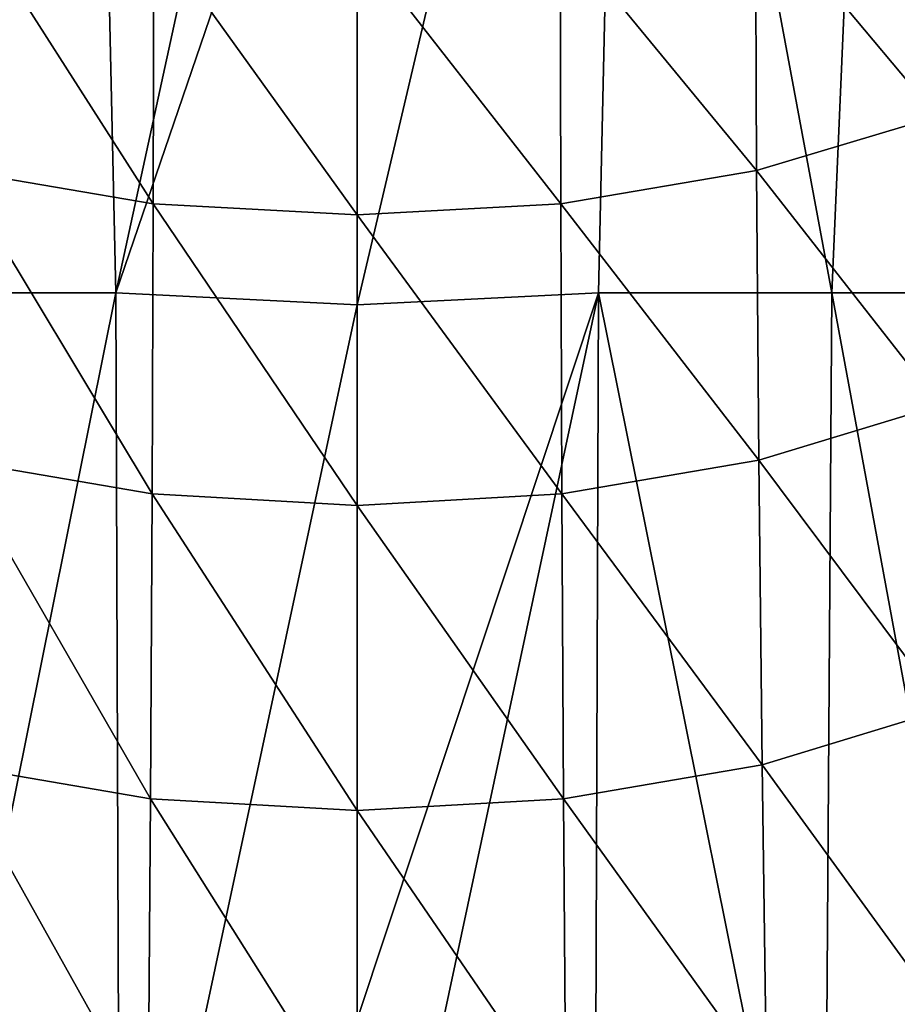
# Model space of a CAD drawing. Header units: millimetres. Extents: x -27 to 27, y -375 to 166.
# Tile 22 of 49: x -5 to 9, y 63 to 79. Entities that reach past the tile are written whole.
import ezdxf

# ---------------------------------------------------------------- set-up
doc = ezdxf.new("R2010")
doc.units = ezdxf.units.MM
doc.header["$LTSCALE"] = 62.577778
for name, color, linetype in [('10', 7, 'CONTINUOUS'), ('8', 7, 'CONTINUOUS'), ('9', 7, 'CONTINUOUS')]:
    doc.layers.add(name, color=color, linetype=linetype)

msp = doc.modelspace()

# ---------------------------------------------------------------- linework, layer by layer
at = {"layer": '10', "color": 7, "linetype": 'CONTINUOUS', "true_color": 0xa2afbf}
for points in [[(0, 74.491, -21.225), (0, 85.878, -21.748), (4.224, 92.423, -21.738), (0, 74.491, -21.225)], [(0, 74.491, -21.225), (4.224, 92.423, -21.738), (3.827, 74.682, -20.884), (0, 74.491, -21.225)], [(4.224, 92.423, -21.738), (7.529, 74.682, -19.852), (3.827, 74.682, -20.884), (4.224, 92.423, -21.738)], [(4.224, 92.423, -21.738), (8.293, 92.423, -20.533), (7.529, 74.682, -19.852), (4.224, 92.423, -21.738)], [(8.293, 92.423, -20.533), (10.984, 74.682, -18.17), (7.529, 74.682, -19.852), (8.293, 92.423, -20.533)], [(8.293, 92.423, -20.533), (12.057, 92.423, -18.575), (10.984, 74.682, -18.17), (8.293, 92.423, -20.533)], [(0, 56.765, -20.907), (0, 63.162, -20.945), (3.827, 74.682, -20.884), (0, 56.765, -20.907)], [(3.764, 56.917, -20.565), (0, 56.765, -20.907), (3.827, 74.682, -20.884), (3.764, 56.917, -20.565)], [(0, 63.162, -20.945), (0, 74.491, -21.225), (3.827, 74.682, -20.884), (0, 63.162, -20.945)], [(7.405, 56.917, -19.551), (3.764, 56.917, -20.565), (3.827, 74.682, -20.884), (7.405, 56.917, -19.551)], [(7.529, 74.682, -19.852), (7.405, 56.917, -19.551), (3.827, 74.682, -20.884), (7.529, 74.682, -19.852)], [(10.804, 56.917, -17.899), (7.405, 56.917, -19.551), (7.529, 74.682, -19.852), (10.804, 56.917, -17.899)], [(10.984, 74.682, -18.17), (10.804, 56.917, -17.899), (7.529, 74.682, -19.852), (10.984, 74.682, -18.17)]]:
    msp.add_3dface(points, dxfattribs=at)
at = {"layer": '8', "color": 7, "linetype": 'CONTINUOUS', "true_color": 0xa2afbf}
for points in [[(9.174, 81.752, 55.126), (6.319, 80.916, 55.809), (9.199, 77.475, 49.944), (9.174, 81.752, 55.126)], [(-3.23, 76.093, 51.195), (-6.319, 80.916, 55.809), (-6.337, 76.619, 50.719), (-3.23, 76.093, 51.195)], [(-3.221, 80.403, 56.228), (-6.319, 80.916, 55.809), (-3.23, 76.093, 51.195), (-3.221, 80.403, 56.228)], [(6.319, 80.916, 55.809), (3.221, 80.403, 56.228), (6.337, 76.619, 50.719), (6.319, 80.916, 55.809)], [(9.199, 77.475, 49.944), (6.319, 80.916, 55.809), (6.337, 76.619, 50.719), (9.199, 77.475, 49.944)], [(0, 75.914, 51.356), (-3.221, 80.403, 56.228), (-3.23, 76.093, 51.195), (0, 75.914, 51.356)], [(0, 80.228, 56.371), (-3.221, 80.403, 56.228), (0, 75.914, 51.356), (0, 80.228, 56.371)], [(3.221, 80.403, 56.228), (0, 80.228, 56.371), (3.23, 76.093, 51.195), (3.221, 80.403, 56.228)], [(6.337, 76.619, 50.719), (3.221, 80.403, 56.228), (3.23, 76.093, 51.195), (6.337, 76.619, 50.719)], [(3.23, 76.093, 51.195), (0, 80.228, 56.371), (0, 75.914, 51.356), (3.23, 76.093, 51.195)], [(9.199, 77.475, 49.944), (6.337, 76.619, 50.719), (9.247, 72.901, 44.93), (9.199, 77.475, 49.944)], [(-3.247, 71.493, 46.341), (-6.337, 76.619, 50.719), (-6.37, 72.029, 45.804), (-3.247, 71.493, 46.341)], [(-3.23, 76.093, 51.195), (-6.337, 76.619, 50.719), (-3.247, 71.493, 46.341), (-3.23, 76.093, 51.195)], [(6.337, 76.619, 50.719), (3.23, 76.093, 51.195), (6.37, 72.029, 45.804), (6.337, 76.619, 50.719)], [(9.247, 72.901, 44.93), (6.337, 76.619, 50.719), (6.37, 72.029, 45.804), (9.247, 72.901, 44.93)], [(0, 71.311, 46.523), (-3.23, 76.093, 51.195), (-3.247, 71.493, 46.341), (0, 71.311, 46.523)], [(0, 75.914, 51.356), (-3.23, 76.093, 51.195), (0, 71.311, 46.523), (0, 75.914, 51.356)], [(3.23, 76.093, 51.195), (0, 75.914, 51.356), (3.247, 71.493, 46.341), (3.23, 76.093, 51.195)], [(6.37, 72.029, 45.804), (3.23, 76.093, 51.195), (3.247, 71.493, 46.341), (6.37, 72.029, 45.804)], [(3.247, 71.493, 46.341), (0, 75.914, 51.356), (0, 71.311, 46.523), (3.247, 71.493, 46.341)], [(9.247, 72.901, 44.93), (6.37, 72.029, 45.804), (9.322, 68.082, 40.15), (9.247, 72.901, 44.93)], [(-3.274, 66.659, 41.732), (-6.37, 72.029, 45.804), (-6.422, 67.201, 41.13), (-3.274, 66.659, 41.732)], [(-3.247, 71.493, 46.341), (-6.37, 72.029, 45.804), (-3.274, 66.659, 41.732), (-3.247, 71.493, 46.341)], [(6.37, 72.029, 45.804), (3.247, 71.493, 46.341), (6.422, 67.201, 41.13), (6.37, 72.029, 45.804)], [(9.322, 68.082, 40.15), (6.37, 72.029, 45.804), (6.422, 67.201, 41.13), (9.322, 68.082, 40.15)], [(0, 66.475, 41.936), (-3.247, 71.493, 46.341), (-3.274, 66.659, 41.732), (0, 66.475, 41.936)], [(0, 71.311, 46.523), (-3.247, 71.493, 46.341), (0, 66.475, 41.936), (0, 71.311, 46.523)], [(3.247, 71.493, 46.341), (0, 71.311, 46.523), (3.274, 66.659, 41.732), (3.247, 71.493, 46.341)], [(6.422, 67.201, 41.13), (3.247, 71.493, 46.341), (3.274, 66.659, 41.732), (6.422, 67.201, 41.13)], [(3.274, 66.659, 41.732), (0, 71.311, 46.523), (0, 66.475, 41.936), (3.274, 66.659, 41.732)], [(9.322, 68.082, 40.15), (6.422, 67.201, 41.13), (9.428, 63.068, 35.669), (9.322, 68.082, 40.15)], [(-3.311, 61.646, 37.434), (-6.422, 67.201, 41.13), (-6.495, 62.187, 36.762), (-3.311, 61.646, 37.434)], [(-3.274, 66.659, 41.732), (-6.422, 67.201, 41.13), (-3.311, 61.646, 37.434), (-3.274, 66.659, 41.732)], [(6.422, 67.201, 41.13), (3.274, 66.659, 41.732), (6.495, 62.187, 36.762), (6.422, 67.201, 41.13)], [(9.428, 63.068, 35.669), (6.422, 67.201, 41.13), (6.495, 62.187, 36.762), (9.428, 63.068, 35.669)], [(0, 61.462, 37.662), (-3.274, 66.659, 41.732), (-3.311, 61.646, 37.434), (0, 61.462, 37.662)], [(0, 66.475, 41.936), (-3.274, 66.659, 41.732), (0, 61.462, 37.662), (0, 66.475, 41.936)], [(3.274, 66.659, 41.732), (0, 66.475, 41.936), (3.311, 61.646, 37.434), (3.274, 66.659, 41.732)], [(6.495, 62.187, 36.762), (3.274, 66.659, 41.732), (3.311, 61.646, 37.434), (6.495, 62.187, 36.762)], [(3.311, 61.646, 37.434), (0, 66.475, 41.936), (0, 61.462, 37.662), (3.311, 61.646, 37.434)]]:
    msp.add_3dface(points, dxfattribs=at)
at = {"layer": '9', "color": 7, "linetype": 'CONTINUOUS', "true_color": 0xa2afbf}
for points in [[(-4.219, 92.423, -21.739), (-7.521, 74.682, -19.855), (-8.284, 92.423, -20.537), (-4.219, 92.423, -21.739)], [(-3.823, 74.682, -20.885), (-7.521, 74.682, -19.855), (-4.219, 92.423, -21.739), (-3.823, 74.682, -20.885)], [(0, 92.275, -22.135), (-3.823, 74.682, -20.885), (-4.219, 92.423, -21.739), (0, 92.275, -22.135)], [(0, 85.878, -21.748), (-3.823, 74.682, -20.885), (0, 92.275, -22.135), (0, 85.878, -21.748)], [(0, 74.491, -21.225), (-3.823, 74.682, -20.885), (0, 85.878, -21.748), (0, 74.491, -21.225)], [(-3.823, 74.682, -20.885), (-7.403, 56.917, -19.552), (-7.521, 74.682, -19.855), (-3.823, 74.682, -20.885)], [(-3.763, 56.917, -20.565), (-7.403, 56.917, -19.552), (-3.823, 74.682, -20.885), (-3.763, 56.917, -20.565)], [(0, 74.491, -21.225), (-3.763, 56.917, -20.565), (-3.823, 74.682, -20.885), (0, 74.491, -21.225)], [(0, 63.162, -20.945), (-3.763, 56.917, -20.565), (0, 74.491, -21.225), (0, 63.162, -20.945)]]:
    msp.add_3dface(points, dxfattribs=at)

doc.saveas('drawing.dxf')
